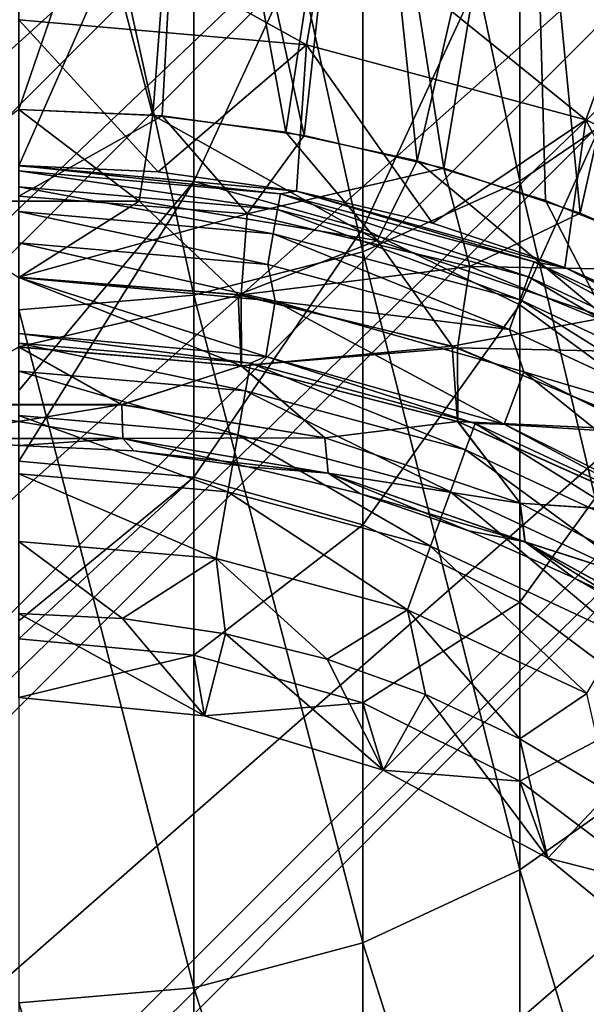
# Model space of a CAD drawing. Header units: metres. Extents: x -80 to 80, y -455 to 95.
# Tile 85 of 256: x 0.01 to 5.07, y -388.24 to -379.45. Entities that reach past the tile are written whole.
import ezdxf

# ---------------------------------------------------------------- set-up
doc = ezdxf.new("R2010")
doc.units = ezdxf.units.M
for name, color, linetype in [('solid_501010_K_01', 7, 'CONTINUOUS'), ('solid_501010_k_01_02', 7, 'CONTINUOUS'), ('solid_501010_k_02', 7, 'CONTINUOUS'), ('solid_501010_k_02_01', 7, 'CONTINUOUS')]:
    doc.layers.add(name, color=color, linetype=linetype)

msp = doc.modelspace()

# ---------------------------------------------------------------- linework, layer by layer
at = {"layer": 'solid_501010_K_01'}
for points in [[(5.726413, -380.037415, 1029.118774), (5.726413, -372.883759, 1042.726318), (4.474673, -373.703461, 1043.197021)], [(-20.83362, -395.076355, 447.299988), (0.767158, -373.414124, 447.299988), (2.579107, -373.56012, 447.299988)], [(-20.832186, -393.388306, 447.299988), (-0.861689, -373.417816, 447.299988), (0.767158, -373.414124, 447.299988)], [(-20.689867, -396.829102, 447.299988), (-20.83362, -395.076355, 447.299988), (2.579107, -373.56012, 447.299988)], [(-20.689867, -396.829102, 447.299988), (2.579107, -373.56012, 447.299988), (3.86694, -373.761719, 447.299988)], [(4.474673, -380.889923, 1029.527222), (4.474673, -373.703461, 1043.197021), (3.070554, -374.309784, 1043.545166)], [(4.474673, -380.889923, 1029.527222), (5.726413, -380.037415, 1029.118774), (4.474673, -373.703461, 1043.197021)], [(-20.477205, -398.17514, 447.299988), (3.86694, -373.761719, 447.299988), (5.949505, -374.266846, 447.299988)], [(-19.983139, -400.199493, 447.299988), (-20.477205, -398.17514, 447.299988), (5.949505, -374.266846, 447.299988)], [(3.070554, -381.520477, 1029.829224), (3.070554, -374.309784, 1043.545166), (1.561871, -374.682037, 1043.759033)], [(3.070554, -381.520477, 1029.829224), (4.474673, -380.889923, 1029.527222), (3.070554, -374.309784, 1043.545166)], [(1.561871, -381.907623, 1030.014771), (3.070554, -381.520477, 1029.829224), (1.561871, -374.682037, 1043.759033)], [(0.00005, -375.75, 471.799988), (-0.000034, -380.25, 471.799988), (1.197219, -380.3013, 471.799988)], [(0.000058, -380.25, 479.799988), (0, -375.75, 479.799988), (1.524633, -375.812927, 479.799988)], [(1.538094, -375.814056, 471.799988), (0.00005, -375.75, 471.799988), (1.197219, -380.3013, 471.799988)], [(1.279509, -380.308594, 479.799988), (0.000058, -380.25, 479.799988), (1.524633, -375.812927, 479.799988)], [(1.538094, -375.814056, 471.799988), (1.197219, -380.3013, 471.799988), (2.385918, -380.454803, 471.799988)], [(2.548501, -380.483917, 479.799988), (1.279509, -380.308594, 479.799988), (1.524633, -375.812927, 479.799988)], [(2.548501, -380.483917, 479.799988), (1.524633, -375.812927, 479.799988), (3.042027, -376.001831, 479.799988)], [(3.064789, -376.005615, 471.799988), (1.538094, -375.814056, 471.799988), (2.385918, -380.454803, 471.799988)], [(3.064789, -376.005615, 471.799988), (2.385918, -380.454803, 471.799988), (3.556762, -380.709351, 471.799988)], [(3.795687, -380.774353, 479.799988), (2.548501, -380.483917, 479.799988), (3.042027, -376.001831, 479.799988)], [(3.795687, -380.774353, 479.799988), (3.042027, -376.001831, 479.799988), (4.538705, -376.315399, 479.799988)], [(4.571113, -376.323639, 471.799988), (3.064789, -376.005615, 471.799988), (3.556762, -380.709351, 471.799988)], [(4.571113, -376.323639, 471.799988), (3.556762, -380.709351, 471.799988), (4.701267, -381.062958, 471.799988)], [(5.010787, -381.177429, 479.799988), (3.795687, -380.774353, 479.799988), (4.538705, -376.315399, 479.799988)], [(5.010787, -381.177429, 479.799988), (4.538705, -376.315399, 479.799988), (6.004345, -376.751495, 479.799988)], [(4.571113, -376.323639, 471.799988), (4.701267, -381.062958, 471.799988), (5.812181, -381.513489, 471.799988)], [(6.046183, -376.7659, 471.799988), (4.571113, -376.323639, 471.799988), (5.812181, -381.513489, 471.799988)], [(8, -380.393585, 649), (5.134692, -376.997894, 649), (3.692252, -376.632751, 649)], [(5.472334, -379.214935, 649), (8, -380.393585, 649), (3.692252, -376.632751, 649)], [(6.184991, -381.690308, 479.799988), (5.010787, -381.177429, 479.799988), (6.004345, -376.751495, 479.799988)], [(0, -380.753571, 982.371582), (0, -379.351837, 988.134705), (1.561871, -377.217743, 996.204651)], [(1.561871, -380.894714, 982.403625), (0, -380.753571, 982.371582), (1.561871, -377.217743, 996.204651)], [(1.561871, -380.894714, 982.403625), (1.561871, -377.217743, 996.204651), (3.070554, -377.628113, 996.330566)], [(3.070554, -381.313324, 982.498596), (1.561871, -380.894714, 982.403625), (3.070554, -377.628113, 996.330566)], [(3.070554, -381.313324, 982.498596), (3.070554, -377.628113, 996.330566), (4.474673, -378.296539, 996.535583)], [(4.474673, -381.995178, 982.653259), (3.070554, -381.313324, 982.498596), (4.474673, -378.296539, 996.535583)], [(4.474673, -381.995178, 982.653259), (4.474673, -378.296539, 996.535583), (5.726413, -379.200256, 996.812805)], [(2.56981, -379.674805, 649.200012), (5.061844, -380.342529, 649.200012), (2.778188, -378.493042, 649.200012)], [(5.061844, -380.342529, 649.200012), (5.47229, -379.214905, 649.200012), (2.778188, -378.493042, 649.200012)], [(5.726413, -382.917023, 982.862427), (4.474673, -381.995178, 982.653259), (5.726413, -379.200256, 996.812805)], [(5.061844, -380.342529, 649.200012), (7.400129, -381.432892, 649.200012), (5.47229, -379.214905, 649.200012)], [(0, -379.450012, 649.200012), (0, -380.75, 650.5), (1.245716, -380.807587, 650.5)], [(2.56981, -379.674805, 649.200012), (0, -379.450012, 649.200012), (1.245716, -380.807587, 650.5)], [(2.56981, -379.674805, 649.200012), (1.245716, -380.807587, 650.5), (2.480459, -380.979828, 650.5)], [(2.56981, -379.674805, 649.200012), (2.480459, -380.979828, 650.5), (3.69457, -381.265381, 650.5)], [(2.56981, -379.674805, 649.200012), (3.69457, -381.265381, 650.5), (5.061844, -380.342529, 649.200012)], [(5.726413, -386.157837, 1015.016357), (5.726413, -380.037415, 1029.118774), (4.474673, -380.889923, 1029.527222)], [(-0.000011, -381.023407, 479.698578), (0.000058, -380.25, 479.799988), (1.279509, -380.308594, 479.799988)], [(2.038083, -381.181396, 479.698578), (-0.000011, -381.023407, 479.698578), (1.279509, -380.308594, 479.799988)], [(3.200518, -381.419617, 471.902222), (1.197219, -380.3013, 471.799988), (1.076348, -381.070343, 471.902222)], [(3.200518, -381.419617, 471.902222), (2.385918, -380.454803, 471.799988), (1.197219, -380.3013, 471.799988)], [(2.038083, -381.181396, 479.698578), (1.279509, -380.308594, 479.799988), (2.548501, -380.483917, 479.799988)], [(5.061844, -380.342529, 649.200012), (3.69457, -381.265381, 650.5), (4.876744, -381.661621, 650.5)], [(5.061844, -380.342529, 649.200012), (4.876744, -381.661621, 650.5), (6.01736, -382.165253, 650.5)], [(2.038083, -381.181396, 479.698578), (2.548501, -380.483917, 479.799988), (3.795687, -380.774353, 479.799988)], [(3.200518, -381.419617, 471.902222), (3.556762, -380.709351, 471.799988), (2.385918, -380.454803, 471.799988)], [(0, -382.759277, 972.282837), (0, -380.753571, 982.371582), (1.561871, -380.894714, 982.403625)], [(4.027494, -381.65152, 479.698578), (2.038083, -381.181396, 479.698578), (3.795687, -380.774353, 479.799988)], [(5.23987, -382.108917, 471.902222), (3.556762, -380.709351, 471.799988), (3.200518, -381.419617, 471.902222)], [(5.23987, -382.108917, 471.902222), (4.701267, -381.062958, 471.799988), (3.556762, -380.709351, 471.799988)], [(4.027494, -381.65152, 479.698578), (3.795687, -380.774353, 479.799988), (5.010787, -381.177429, 479.799988)], [(2.480618, -380.979858, 655), (2.480459, -380.979828, 650.5), (1.245716, -380.807587, 650.5)], [(0, -383.390533, 968.345642), (0, -382.759277, 972.282837), (1.561871, -380.894714, 982.403625)], [(1.561871, -383.533661, 968.367065), (0, -383.390533, 968.345642), (1.561871, -380.894714, 982.403625)], [(1.561871, -383.533661, 968.367065), (1.561871, -380.894714, 982.403625), (3.070554, -381.313324, 982.498596)], [(4.474673, -387.038391, 1015.360107), (4.474673, -380.889923, 1029.527222), (3.070554, -381.520477, 1029.829224)], [(4.474673, -387.038391, 1015.360107), (5.726413, -386.157837, 1015.016357), (4.474673, -380.889923, 1029.527222)], [(2.311151, -381.142822, 655.58728), (4.552078, -381.743256, 655.58728), (2.335802, -381.003021, 655.308105)], [(2.335802, -381.003021, 655.308105), (4.600632, -381.609863, 655.308105), (2.480618, -380.979858, 655)], [(4.552078, -381.743256, 655.58728), (4.600632, -381.609863, 655.308105), (2.335802, -381.003021, 655.308105)], [(2.480618, -380.979858, 655), (3.69457, -381.265381, 650.5), (2.480459, -380.979828, 650.5)], [(2.480618, -380.979858, 655), (4.876762, -381.661621, 655), (3.69457, -381.265381, 650.5)], [(4.600632, -381.609863, 655.308105), (4.876762, -381.661621, 655), (2.480618, -380.979858, 655)], [(1.076348, -381.070343, 471.902222), (0, -381.750671, 472.202332), (1.958531, -381.90509, 472.202332)], [(3.200518, -381.419617, 471.902222), (1.076348, -381.070343, 471.902222), (1.958531, -381.90509, 472.202332)], [(5.23987, -382.108917, 471.902222), (5.812181, -381.513489, 471.799988), (4.701267, -381.062958, 471.799988)], [(4.027494, -381.65152, 479.698578), (1.984439, -381.906464, 479.399261), (2.038083, -381.181396, 479.698578)], [(2.272714, -381.360809, 655.808838), (4.476373, -381.951263, 655.808838), (2.311151, -381.142822, 655.58728)], [(4.476373, -381.951263, 655.808838), (4.552078, -381.743256, 655.58728), (2.311151, -381.142822, 655.58728)], [(4.027494, -381.65152, 479.698578), (5.010787, -381.177429, 479.799988), (6.184991, -381.690308, 479.799988)], [(3.070554, -383.958191, 968.430603), (1.561871, -383.533661, 968.367065), (3.070554, -381.313324, 982.498596)], [(3.070554, -383.958191, 968.430603), (3.070554, -381.313324, 982.498596), (4.474673, -381.995178, 982.653259)], [(4.876762, -381.661621, 655), (4.876744, -381.661621, 650.5), (3.69457, -381.265381, 650.5)], [(2.224262, -381.63559, 655.95105), (4.380942, -382.21347, 655.95105), (2.272714, -381.360809, 655.808838)], [(4.380942, -382.21347, 655.95105), (4.476373, -381.951263, 655.808838), (2.272714, -381.360809, 655.808838)], [(3.200518, -381.419617, 471.902222), (1.958531, -381.90509, 472.202332), (3.868677, -382.364441, 472.202332)], [(5.23987, -382.108917, 471.902222), (3.200518, -381.419617, 471.902222), (3.868677, -382.364441, 472.202332)], [(3.070554, -387.689667, 1015.61438), (3.070554, -381.520477, 1029.829224), (1.561871, -381.907623, 1030.014771)], [(3.070554, -387.689667, 1015.61438), (4.474673, -387.038391, 1015.360107), (3.070554, -381.520477, 1029.829224)], [(4.027494, -381.65152, 479.698578), (3.91855, -382.37793, 479.399261), (1.984439, -381.906464, 479.399261)], [(2.289502, -381.961456, 656), (4.380942, -382.21347, 655.95105), (2.224262, -381.63559, 655.95105)], [(5.920702, -382.422577, 479.698578), (3.91855, -382.37793, 479.399261), (4.027494, -381.65152, 479.698578)], [(5.920702, -382.422577, 479.698578), (4.027494, -381.65152, 479.698578), (6.184991, -381.690308, 479.799988)], [(4.552078, -381.743256, 655.58728), (6.654693, -382.723724, 655.58728), (4.600632, -381.609863, 655.308105)], [(4.600632, -381.609863, 655.308105), (6.725674, -382.6008, 655.308105), (4.876762, -381.661621, 655)], [(6.654693, -382.723724, 655.58728), (6.725674, -382.6008, 655.308105), (4.600632, -381.609863, 655.308105)], [(7.106834, -382.772064, 655), (6.01736, -382.165253, 650.5), (4.876744, -381.661621, 650.5)], [(4.876762, -381.661621, 655), (7.106834, -382.772064, 655), (4.876744, -381.661621, 650.5)], [(6.725674, -382.6008, 655.308105), (7.106834, -382.772064, 655), (4.876762, -381.661621, 655)], [(0, -382.370209, 478.922424), (0.000012, -381.747955, 479.399261), (1.984439, -381.906464, 479.399261)], [(0, -381.75, 656), (0, -382.25, 656), (2.204981, -382.454315, 656)], [(2.289502, -381.961456, 656), (0, -381.75, 656), (2.204981, -382.454315, 656)], [(0, -381.750671, 472.202332), (0, -382.372437, 472.679779), (1.986487, -382.539734, 472.679779)], [(1.958531, -381.90509, 472.202332), (0, -381.750671, 472.202332), (1.986487, -382.539734, 472.679779)], [(4.476373, -381.951263, 655.808838), (6.54402, -382.915436, 655.808838), (4.552078, -381.743256, 655.58728)], [(6.54402, -382.915436, 655.808838), (6.654693, -382.723724, 655.58728), (4.552078, -381.743256, 655.58728)], [(1.987396, -382.537628, 478.922424), (0, -382.370209, 478.922424), (1.984439, -381.906464, 479.399261)], [(1.561871, -388.089539, 1015.770508), (3.070554, -387.689667, 1015.61438), (1.561871, -381.907623, 1030.014771)], [(3.868677, -382.364441, 472.202332), (1.958531, -381.90509, 472.202332), (1.986487, -382.539734, 472.679779)], [(1.987396, -382.537628, 478.922424), (1.984439, -381.906464, 479.399261), (3.91855, -382.37793, 479.399261)], [(2.289502, -381.961456, 656), (2.204981, -382.454315, 656), (4.334906, -383.060333, 656)], [(2.289502, -381.961456, 656), (4.334906, -383.060333, 656), (4.510066, -382.59198, 656)], [(2.289502, -381.961456, 656), (4.510066, -382.59198, 656), (4.380942, -382.21347, 655.95105)], [(4.474673, -384.649658, 968.534058), (3.070554, -383.958191, 968.430603), (4.474673, -381.995178, 982.653259)], [(4.380942, -382.21347, 655.95105), (6.404509, -383.157074, 655.95105), (4.476373, -381.951263, 655.808838)], [(4.474673, -384.649658, 968.534058), (4.474673, -381.995178, 982.653259), (5.726413, -382.917023, 982.862427)], [(6.404509, -383.157074, 655.95105), (6.54402, -382.915436, 655.808838), (4.476373, -381.951263, 655.808838)], [(5.23987, -382.108917, 471.902222), (3.868677, -382.364441, 472.202332), (5.683249, -383.117462, 472.202332)], [(0, -382.25, 673.5), (0, -382.335175, 674.147034), (2.068986, -382.516205, 674.147034)], [(2.204994, -382.454315, 673.5), (0, -382.25, 673.5), (2.068986, -382.516205, 674.147034)], [(0, -382.25, 656), (0, -382.25, 673.5), (2.204994, -382.454315, 673.5)], [(2.204981, -382.454315, 656), (0, -382.25, 656), (2.204994, -382.454315, 673.5)], [(4.510066, -382.59198, 656), (6.404509, -383.157074, 655.95105), (4.380942, -382.21347, 655.95105)], [(0, -382.335175, 674.147034), (0, -382.585266, 674.750549), (2.02556, -382.762482, 674.750549)], [(2.068986, -382.516205, 674.147034), (0, -382.335175, 674.147034), (2.02556, -382.762482, 674.750549)], [(0.919329, -382.884796, 478.30069), (0, -382.370209, 478.922424), (1.987396, -382.537628, 478.922424)], [(3.868677, -382.364441, 472.202332), (1.986487, -382.539734, 472.679779), (3.917015, -383.036896, 472.679779)], [(5.683249, -383.117462, 472.202332), (3.868677, -382.364441, 472.202332), (3.917015, -383.036896, 472.679779)], [(0, -382.372437, 472.679779), (-0.919236, -382.886383, 473.302032), (0.919236, -382.886383, 473.302032)], [(1.986487, -382.539734, 472.679779), (0, -382.372437, 472.679779), (0.919236, -382.886383, 473.302032)], [(3.918778, -383.035156, 478.922424), (1.987396, -382.537628, 478.922424), (3.91855, -382.37793, 479.399261)], [(2.204994, -382.454315, 673.5), (2.068986, -382.516205, 674.147034), (4.075107, -383.053741, 674.147034)], [(2.204981, -382.454315, 656), (2.204994, -382.454315, 673.5), (4.3349, -383.060333, 673.5)], [(4.334906, -383.060333, 656), (2.204981, -382.454315, 656), (4.3349, -383.060333, 673.5)], [(4.3349, -383.060333, 673.5), (2.204994, -382.454315, 673.5), (4.075107, -383.053741, 674.147034)], [(3.918778, -383.035156, 478.922424), (3.91855, -382.37793, 479.399261), (5.753305, -383.150421, 479.399261)], [(5.920702, -382.422577, 479.698578), (5.753305, -383.150421, 479.399261), (3.91855, -382.37793, 479.399261)], [(1.986487, -382.539734, 472.679779), (0.919236, -382.886383, 473.302032), (2.733804, -383.181885, 473.302032)], [(2.734082, -383.180328, 478.30069), (0.919329, -382.884796, 478.30069), (1.987396, -382.537628, 478.922424)], [(3.917015, -383.036896, 472.679779), (1.986487, -382.539734, 472.679779), (2.733804, -383.181885, 473.302032)], [(2.734082, -383.180328, 478.30069), (1.987396, -382.537628, 478.922424), (3.918778, -383.035156, 478.922424)], [(2.068986, -382.516205, 674.147034), (2.02556, -382.762482, 674.750549), (3.989575, -383.288727, 674.750549)], [(4.075107, -383.053741, 674.147034), (2.068986, -382.516205, 674.147034), (3.989575, -383.288727, 674.750549)], [(0, -382.585266, 674.750549), (0, -382.983154, 675.268677), (1.956466, -383.154327, 675.268677)], [(2.02556, -382.762482, 674.750549), (0, -382.585266, 674.750549), (1.956466, -383.154327, 675.268677)], [(4.510066, -382.59198, 656), (4.334906, -383.060333, 656), (6.317197, -384.047394, 656)], [(4.510066, -382.59198, 656), (6.575926, -383.619507, 656), (6.404509, -383.157074, 655.95105)], [(2.02556, -382.762482, 674.750549), (1.956466, -383.154327, 675.268677), (3.853487, -383.662628, 675.268677)], [(3.989575, -383.288727, 674.750549), (2.02556, -382.762482, 674.750549), (3.853487, -383.662628, 675.268677)], [(-0.929946, -383.186798, 477.576447), (-0.919329, -382.884796, 478.30069), (0.919329, -382.884796, 478.30069)], [(0.929946, -383.186798, 477.576447), (-0.929946, -383.186798, 477.576447), (0.919329, -382.884796, 478.30069)], [(-0.919236, -382.886383, 473.302032), (-0.929508, -383.187561, 474.026581), (0.929504, -383.187561, 474.026581)], [(0.919236, -382.886383, 473.302032), (-0.919236, -382.886383, 473.302032), (0.929504, -383.187561, 474.026581)], [(2.733804, -383.181885, 473.302032), (0.919236, -382.886383, 473.302032), (0.929504, -383.187561, 474.026581)], [(0.929946, -383.186798, 477.576447), (0.919329, -382.884796, 478.30069), (2.734082, -383.180328, 478.30069)], [(0, -382.983154, 675.268677), (0, -383.501709, 675.666016), (1.866423, -383.664978, 675.666016)], [(1.956466, -383.154327, 675.268677), (0, -382.983154, 675.268677), (1.866423, -383.664978, 675.666016)], [(5.726413, -385.584534, 968.674011), (4.474673, -384.649658, 968.534058), (5.726413, -382.917023, 982.862427)], [(3.917015, -383.036896, 472.679779), (2.733804, -383.181885, 473.302032), (4.477281, -383.765198, 473.302032)], [(4.477742, -383.763702, 478.30069), (2.734082, -383.180328, 478.30069), (3.918778, -383.035156, 478.922424)], [(5.737201, -383.849945, 472.679779), (3.917015, -383.036896, 472.679779), (4.477281, -383.765198, 473.302032)], [(5.683249, -383.117462, 472.202332), (3.917015, -383.036896, 472.679779), (5.737201, -383.849945, 472.679779)], [(5.739707, -383.848785, 478.922424), (3.918778, -383.035156, 478.922424), (5.753305, -383.150421, 479.399261)], [(4.477742, -383.763702, 478.30069), (3.918778, -383.035156, 478.922424), (5.739707, -383.848785, 478.922424)], [(4.075107, -383.053741, 674.147034), (3.989575, -383.288727, 674.750549), (5.832368, -384.148041, 674.750549)], [(5.957407, -383.931458, 674.147034), (4.075107, -383.053741, 674.147034), (5.832368, -384.148041, 674.750549)], [(4.3349, -383.060333, 673.5), (4.075107, -383.053741, 674.147034), (5.957407, -383.931458, 674.147034)], [(6.317186, -384.047394, 673.5), (4.3349, -383.060333, 673.5), (5.957407, -383.931458, 674.147034)], [(4.334906, -383.060333, 656), (4.3349, -383.060333, 673.5), (6.317186, -384.047394, 673.5)], [(6.317197, -384.047394, 656), (4.334906, -383.060333, 656), (6.317186, -384.047394, 673.5)], [(1.956466, -383.154327, 675.268677), (1.866423, -383.664978, 675.666016), (3.676135, -384.149902, 675.666016)], [(3.853487, -383.662628, 675.268677), (1.956466, -383.154327, 675.268677), (3.676135, -384.149902, 675.666016)], [(0.929504, -383.187561, 474.026581), (0, -383.25, 474.799988), (1.026903, -383.298035, 474.799988)], [(2.733804, -383.181885, 473.302032), (0.929504, -383.187561, 474.026581), (2.762451, -383.497772, 474.026581)], [(0.929504, -383.187561, 474.026581), (1.026903, -383.298035, 474.799988), (2.044837, -383.441742, 474.799988)], [(2.762451, -383.497772, 474.026581), (0.929504, -383.187561, 474.026581), (2.044837, -383.441742, 474.799988)], [(2.763739, -383.497284, 477.576447), (0.929946, -383.186798, 477.576447), (2.734082, -383.180328, 478.30069)], [(2.763739, -383.497284, 477.576447), (1.026903, -383.298035, 476.799988), (0.929946, -383.186798, 477.576447)], [(4.477281, -383.765198, 473.302032), (2.733804, -383.181885, 473.302032), (2.762451, -383.497772, 474.026581)], [(2.763739, -383.497284, 477.576447), (2.734082, -383.180328, 478.30069), (4.477742, -383.763702, 478.30069)], [(0, -383.25, 474.799988), (0, -383.25, 476.799988), (1.026903, -383.298035, 476.799988)], [(1.026903, -383.298035, 474.799988), (0, -383.25, 474.799988), (1.026903, -383.298035, 476.799988)], [(1.026903, -383.298035, 474.799988), (1.026903, -383.298035, 476.799988), (2.044837, -383.441742, 476.799988)], [(2.763739, -383.497284, 477.576447), (2.044837, -383.441742, 476.799988), (1.026903, -383.298035, 476.799988)], [(2.044837, -383.441742, 474.799988), (1.026903, -383.298035, 474.799988), (2.044837, -383.441742, 476.799988)], [(3.989575, -383.288727, 674.750549), (3.853487, -383.662628, 675.268677), (5.63342, -384.492615, 675.268677)], [(5.832368, -384.148041, 674.750549), (3.989575, -383.288727, 674.750549), (5.63342, -384.492615, 675.268677)], [(0, -384.813599, 956.199463), (0, -383.390533, 968.345642), (1.561871, -383.533661, 968.367065)], [(0, -383.501709, 675.666016), (0, -384.105469, 675.915466), (1.761577, -384.259613, 675.915466)], [(1.866423, -383.664978, 675.666016), (0, -383.501709, 675.666016), (1.761577, -384.259613, 675.915466)], [(2.044837, -383.441742, 474.799988), (2.044837, -383.441742, 476.799988), (3.044911, -383.67984, 476.799988)], [(2.763739, -383.497284, 477.576447), (3.044911, -383.67984, 476.799988), (2.044837, -383.441742, 476.799988)], [(3.044911, -383.67984, 474.799988), (2.044837, -383.441742, 474.799988), (3.044911, -383.67984, 476.799988)], [(2.762451, -383.497772, 474.026581), (2.044837, -383.441742, 474.799988), (3.044911, -383.67984, 474.799988)], [(2.762451, -383.497772, 474.026581), (3.044911, -383.67984, 474.799988), (4.01839, -384.010254, 474.799988)], [(4.517933, -384.109497, 474.026581), (2.762451, -383.497772, 474.026581), (4.01839, -384.010254, 474.799988)], [(4.477281, -383.765198, 473.302032), (2.762451, -383.497772, 474.026581), (4.517933, -384.109497, 474.026581)], [(4.519969, -384.109528, 477.576447), (3.044911, -383.67984, 476.799988), (2.763739, -383.497284, 477.576447)], [(4.519969, -384.109528, 477.576447), (2.763739, -383.497284, 477.576447), (4.477742, -383.763702, 478.30069)], [(0, -384.975616, 954.162231), (0, -384.813599, 956.199463), (1.561871, -383.533661, 968.367065)], [(1.561871, -385.119934, 954.172913), (0, -384.975616, 954.162231), (1.561871, -383.533661, 968.367065)], [(1.561871, -385.119934, 954.172913), (1.561871, -383.533661, 968.367065), (3.070554, -383.958191, 968.430603)], [(1.866423, -383.664978, 675.666016), (1.761577, -384.259613, 675.915466), (3.46963, -384.717285, 675.915466)], [(3.676135, -384.149902, 675.666016), (1.866423, -383.664978, 675.666016), (3.46963, -384.717285, 675.915466)], [(3.044911, -383.67984, 474.799988), (3.044911, -383.67984, 476.799988), (4.01839, -384.010254, 476.799988)], [(4.519969, -384.109528, 477.576447), (4.01839, -384.010254, 476.799988), (3.044911, -383.67984, 476.799988)], [(4.01839, -384.010254, 474.799988), (3.044911, -383.67984, 474.799988), (4.01839, -384.010254, 476.799988)], [(3.853487, -383.662628, 675.268677), (3.676135, -384.149902, 675.666016), (5.37415, -384.941711, 675.666016)], [(5.63342, -384.492615, 675.268677), (3.853487, -383.662628, 675.268677), (5.37415, -384.941711, 675.666016)], [(6.104328, -384.621185, 473.302032), (4.477281, -383.765198, 473.302032), (4.517933, -384.109497, 474.026581)], [(5.737201, -383.849945, 472.679779), (4.477281, -383.765198, 473.302032), (6.104328, -384.621185, 473.302032)], [(6.104969, -384.61972, 478.30069), (4.477742, -383.763702, 478.30069), (5.739707, -383.848785, 478.922424)], [(4.519969, -384.109528, 477.576447), (4.477742, -383.763702, 478.30069), (6.104969, -384.61972, 478.30069)], [(3.070554, -385.548004, 954.204651), (1.561871, -385.119934, 954.172913), (3.070554, -383.958191, 968.430603)], [(3.070554, -385.548004, 954.204651), (3.070554, -383.958191, 968.430603), (4.474673, -384.649658, 968.534058)], [(4.01839, -384.010254, 474.799988), (4.01839, -384.010254, 476.799988), (4.956772, -384.430115, 476.799988)], [(4.519969, -384.109528, 477.576447), (4.956772, -384.430115, 476.799988), (4.01839, -384.010254, 476.799988)], [(4.956772, -384.430115, 474.799988), (4.01839, -384.010254, 474.799988), (4.956772, -384.430115, 476.799988)], [(4.517933, -384.109497, 474.026581), (4.01839, -384.010254, 474.799988), (4.956772, -384.430115, 474.799988)], [(0, -384.105469, 675.915466), (0, -384.75, 676), (0.92555, -384.795197, 676)], [(1.761577, -384.259613, 675.915466), (0, -384.105469, 675.915466), (0.92555, -384.795197, 676)], [(4.517933, -384.109497, 474.026581), (4.956772, -384.430115, 474.799988), (5.851861, -384.93573, 474.799988)], [(6.146723, -385.005585, 474.026581), (4.517933, -384.109497, 474.026581), (5.851861, -384.93573, 474.799988)], [(6.104328, -384.621185, 473.302032), (4.517933, -384.109497, 474.026581), (6.146723, -385.005585, 474.026581)], [(6.14935, -385.006348, 477.576447), (4.956772, -384.430115, 476.799988), (4.519969, -384.109528, 477.576447)], [(6.14935, -385.006348, 477.576447), (4.519969, -384.109528, 477.576447), (6.104969, -384.61972, 478.30069)], [(3.676135, -384.149902, 675.666016), (3.46963, -384.717285, 675.915466), (5.072259, -385.4646, 675.915466)], [(5.37415, -384.941711, 675.666016), (3.676135, -384.149902, 675.666016), (5.072259, -385.4646, 675.915466)], [(1.761577, -384.259613, 675.915466), (0.92555, -384.795197, 676), (1.846958, -384.931274, 676)], [(1.761577, -384.259613, 675.915466), (1.846958, -384.931274, 676), (2.75244, -385.157471, 676)], [(3.46963, -384.717285, 675.915466), (1.761577, -384.259613, 675.915466), (2.75244, -385.157471, 676)], [(4.956772, -384.430115, 474.799988), (4.956772, -384.430115, 476.799988), (5.851861, -384.93573, 476.799988)], [(6.14935, -385.006348, 477.576447), (5.851861, -384.93573, 476.799988), (4.956772, -384.430115, 476.799988)], [(5.851861, -384.93573, 474.799988), (4.956772, -384.430115, 474.799988), (5.851861, -384.93573, 476.799988)], [(4.474673, -386.24527, 954.256409), (3.070554, -385.548004, 954.204651), (4.474673, -384.649658, 968.534058)], [(4.474673, -386.24527, 954.256409), (4.474673, -384.649658, 968.534058), (5.726413, -385.584534, 968.674011)], [(3.46963, -384.717285, 675.915466), (2.75244, -385.157471, 676), (3.630823, -385.471222, 676)], [(3.46963, -384.717285, 675.915466), (3.630823, -385.471222, 676), (4.473874, -385.869415, 676)], [(5.072259, -385.4646, 675.915466), (3.46963, -384.717285, 675.915466), (4.473874, -385.869415, 676)], [(0, -384.75, 676), (0, -385.5, 676), (1.658126, -385.6633, 676)], [(0.92555, -384.795197, 676), (0, -384.75, 676), (1.658126, -385.6633, 676)], [(1.846958, -384.931274, 676), (0.92555, -384.795197, 676), (1.658126, -385.6633, 676)], [(1.846958, -384.931274, 676), (1.658126, -385.6633, 676), (3.252789, -386.147003, 676)], [(2.75244, -385.157471, 676), (1.846958, -384.931274, 676), (3.252789, -386.147003, 676)], [(3.070554, -385.548004, 954.204651), (1.658268, -385.66333, 940), (1.561871, -385.119934, 954.172913)], [(3.630823, -385.471222, 676), (2.75244, -385.157471, 676), (3.252789, -386.147003, 676)], [(3.630823, -385.471222, 676), (3.252789, -386.147003, 676), (4.722425, -386.932556, 676)], [(4.473874, -385.869415, 676), (3.630823, -385.471222, 676), (4.722425, -386.932556, 676)], [(5.072259, -385.4646, 675.915466), (4.473874, -385.869415, 676), (5.274219, -386.348572, 676)], [(3.070554, -385.548004, 954.204651), (3.252809, -386.147034, 940), (1.658268, -385.66333, 940)], [(4.474673, -386.24527, 954.256409), (3.252809, -386.147034, 940), (3.070554, -385.548004, 954.204651)], [(5.726413, -387.187958, 954.326294), (4.474673, -386.24527, 954.256409), (5.726413, -385.584534, 968.674011)], [(3.252809, -386.147034, 940), (3.252789, -386.147003, 676), (1.658126, -385.6633, 676)], [(1.658268, -385.66333, 940), (3.252809, -386.147034, 940), (1.658126, -385.6633, 676)], [(5.274219, -386.348572, 676), (4.473874, -385.869415, 676), (4.722425, -386.932556, 676)], [(4.722347, -386.932495, 940), (4.722425, -386.932556, 676), (3.252789, -386.147003, 676)], [(3.252809, -386.147034, 940), (4.722347, -386.932495, 940), (3.252789, -386.147003, 676)], [(4.474673, -386.24527, 954.256409), (4.722347, -386.932495, 940), (3.252809, -386.147034, 940)], [(5.726413, -391.210968, 1000.497253), (5.726413, -386.157837, 1015.016357), (4.474673, -387.038391, 1015.360107)], [(5.726413, -387.187958, 954.326294), (4.722347, -386.932495, 940), (4.474673, -386.24527, 954.256409)], [(5.274219, -386.348572, 676), (4.722425, -386.932556, 676), (6.010409, -387.989594, 676)], [(4.722347, -386.932495, 940), (6.010407, -387.989594, 940), (4.722425, -386.932556, 676)], [(5.726413, -387.187958, 954.326294), (6.010407, -387.989594, 940), (4.722347, -386.932495, 940)], [(6.010407, -387.989594, 940), (6.010409, -387.989594, 676), (4.722425, -386.932556, 676)], [(4.474673, -392.114685, 1000.774536), (4.474673, -387.038391, 1015.360107), (3.070554, -387.689667, 1015.61438)], [(4.474673, -392.114685, 1000.774536), (5.726413, -391.210968, 1000.497253), (4.474673, -387.038391, 1015.360107)], [(3.070554, -392.783112, 1000.979553), (3.070554, -387.689667, 1015.61438), (1.561871, -388.089539, 1015.770508)], [(3.070554, -392.783112, 1000.979553), (4.474673, -392.114685, 1000.774536), (3.070554, -387.689667, 1015.61438)], [(1.561871, -393.193481, 1001.105469), (3.070554, -392.783112, 1000.979553), (1.561871, -388.089539, 1015.770508)]]:
    msp.add_3dface(points, dxfattribs=at)
at = {"layer": 'solid_501010_k_01_02'}
for points in [[(-19.983139, -400.199493, 447.299988), (5.949505, -374.266846, 447.299988), (6.880237, -374.567902, 447.299988)], [(-19.66247, -401.186127, 447.299988), (6.880237, -374.567902, 447.299988), (9.157457, -375.518646, 447.299988)], [(-18.731352, -403.407471, 447.299988), (-19.66247, -401.186127, 447.299988), (9.157457, -375.518646, 447.299988)], [(-18.731352, -403.407471, 447.299988), (9.157457, -375.518646, 447.299988), (9.739612, -375.814636, 447.299988)], [(-18.407616, -404.041931, 447.299988), (9.739612, -375.814636, 447.299988), (12.115585, -377.281342, 447.299988)], [(-16.968651, -406.36557, 447.299988), (-18.407616, -404.041931, 447.299988), (12.115585, -377.281342, 447.299988)], [(-16.968651, -406.36557, 447.299988), (12.115585, -377.281342, 447.299988), (12.381054, -377.47406, 447.299988)], [(-16.740694, -406.67865, 447.299988), (12.381054, -377.47406, 447.299988), (14.743176, -379.506836, 447.299988)], [(5.061844, -380.342529, 649.200012), (6.01736, -382.165253, 650.5), (7.400129, -381.432892, 649.200012)], [(16.968651, -382.13443, 447.299988), (-12.381054, -411.02594, 447.299988), (16.740694, -381.82135, 447.299988)], [(4.510066, -382.59198, 656), (6.317197, -384.047394, 656), (6.575926, -383.619507, 656)], [(18.731352, -385.092529, 447.299988), (-9.739612, -412.685364, 447.299988), (18.407616, -384.458069, 447.299988)], [(19.983139, -388.300507, 447.299988), (-6.880237, -413.932098, 447.299988), (19.66247, -387.313873, 447.299988)]]:
    msp.add_3dface(points, dxfattribs=at)
at = {"layer": 'solid_501010_k_02'}
for points in [[(-20.832186, -393.388306, 447.299988), (0.767158, -373.414124, 447.299988), (-20.83362, -395.076355, 447.299988)], [(-20.689867, -396.829102, 447.299988), (3.86694, -373.761719, 447.299988), (-20.477205, -398.17514, 447.299988)], [(-19.983139, -400.199493, 447.299988), (6.880237, -374.567902, 447.299988), (-19.66247, -401.186127, 447.299988)], [(-18.731352, -403.407471, 447.299988), (9.739612, -375.814636, 447.299988), (-18.407616, -404.041931, 447.299988)], [(-16.968651, -406.36557, 447.299988), (12.381054, -377.47406, 447.299988), (-16.740694, -406.67865, 447.299988)], [(-16.740694, -406.67865, 447.299988), (14.743176, -379.506836, 447.299988), (-14.743176, -408.993164, 447.299988)], [(14.743176, -379.506836, 447.299988), (16.740694, -381.82135, 447.299988), (-14.743176, -408.993164, 447.299988)], [(16.740694, -381.82135, 447.299988), (-12.381054, -411.02594, 447.299988), (-14.743176, -408.993164, 447.299988)], [(16.968651, -382.13443, 447.299988), (-12.115585, -411.218658, 447.299988), (-12.381054, -411.02594, 447.299988)], [(16.968651, -382.13443, 447.299988), (18.407616, -384.458069, 447.299988), (-12.115585, -411.218658, 447.299988)], [(18.407616, -384.458069, 447.299988), (-9.739612, -412.685364, 447.299988), (-12.115585, -411.218658, 447.299988)], [(18.731352, -385.092529, 447.299988), (-9.157457, -412.981354, 447.299988), (-9.739612, -412.685364, 447.299988)], [(18.731352, -385.092529, 447.299988), (19.66247, -387.313873, 447.299988), (-9.157457, -412.981354, 447.299988)], [(19.66247, -387.313873, 447.299988), (-6.880237, -413.932098, 447.299988), (-9.157457, -412.981354, 447.299988)]]:
    msp.add_3dface(points, dxfattribs=at)
at = {"layer": 'solid_501010_k_02_01'}
for points in [[(1.561871, -381.907623, 1030.014771), (1.561871, -374.682037, 1043.759033), (0, -374.807526, 1043.831055)], [(0, -382.038147, 1030.077271), (1.561871, -381.907623, 1030.014771), (0, -374.807526, 1043.831055)], [(2.56981, -379.674805, 649.200012), (2.778188, -378.493042, 649.200012), (0, -378.25, 649.200012)], [(2.56981, -379.674805, 649.200012), (0, -378.25, 649.200012), (0, -379.450012, 649.200012)], [(1.076348, -381.070343, 471.902222), (-0.000034, -380.25, 471.799988), (-1.076347, -381.070343, 471.902222)], [(1.076348, -381.070343, 471.902222), (1.197219, -380.3013, 471.799988), (-0.000034, -380.25, 471.799988)], [(2.480618, -380.979858, 655), (1.245716, -380.807587, 650.5), (0, -380.75, 650.5)], [(0, -380.75, 655), (2.480618, -380.979858, 655), (0, -380.75, 650.5)], [(2.335802, -381.003021, 655.308105), (2.480618, -380.979858, 655), (0, -380.75, 655)], [(0, -380.798645, 655.308105), (2.335802, -381.003021, 655.308105), (0, -380.75, 655)], [(2.311151, -381.142822, 655.58728), (2.335802, -381.003021, 655.308105), (0, -380.798645, 655.308105)], [(2.311151, -381.142822, 655.58728), (0, -380.798645, 655.308105), (0, -380.940613, 655.58728)], [(2.272714, -381.360809, 655.808838), (2.311151, -381.142822, 655.58728), (0, -380.940613, 655.58728)], [(2.272714, -381.360809, 655.808838), (0, -380.940613, 655.58728), (0, -381.161957, 655.808838)], [(2.038083, -381.181396, 479.698578), (0.000012, -381.747955, 479.399261), (-0.000011, -381.023407, 479.698578)], [(1.076348, -381.070343, 471.902222), (-1.076347, -381.070343, 471.902222), (0, -381.750671, 472.202332)], [(2.224262, -381.63559, 655.95105), (2.272714, -381.360809, 655.808838), (0, -381.161957, 655.808838)], [(2.224262, -381.63559, 655.95105), (0, -381.161957, 655.808838), (0, -381.440979, 655.95105)], [(2.038083, -381.181396, 479.698578), (1.984439, -381.906464, 479.399261), (0.000012, -381.747955, 479.399261)], [(2.289502, -381.961456, 656), (2.224262, -381.63559, 655.95105), (0, -381.440979, 655.95105)], [(2.289502, -381.961456, 656), (0, -381.440979, 655.95105), (0, -381.75, 656)], [(1.561871, -388.089539, 1015.770508), (1.561871, -381.907623, 1030.014771), (0, -382.038147, 1030.077271)], [(0, -388.224365, 1015.82312), (1.561871, -388.089539, 1015.770508), (0, -382.038147, 1030.077271)], [(0.919329, -382.884796, 478.30069), (-0.919329, -382.884796, 478.30069), (0, -382.370209, 478.922424)], [(0.929946, -383.186798, 477.576447), (0, -383.25, 476.799988), (-0.929946, -383.186798, 477.576447)], [(0.929504, -383.187561, 474.026581), (-0.929508, -383.187561, 474.026581), (0, -383.25, 474.799988)], [(0.929946, -383.186798, 477.576447), (1.026903, -383.298035, 476.799988), (0, -383.25, 476.799988)], [(1.561871, -385.119934, 954.172913), (0, -385.5, 940), (0, -384.975616, 954.162231)], [(1.561871, -385.119934, 954.172913), (1.658268, -385.66333, 940), (0, -385.5, 940)], [(1.658268, -385.66333, 940), (1.658126, -385.6633, 676), (0, -385.5, 676)], [(0, -385.5, 940), (1.658268, -385.66333, 940), (0, -385.5, 676)], [(1.561871, -393.193481, 1001.105469), (1.561871, -388.089539, 1015.770508), (0, -388.224365, 1015.82312)], [(0, -393.331848, 1001.147888), (1.561871, -393.193481, 1001.105469), (0, -388.224365, 1015.82312)]]:
    msp.add_3dface(points, dxfattribs=at)

doc.saveas('drawing.dxf')
